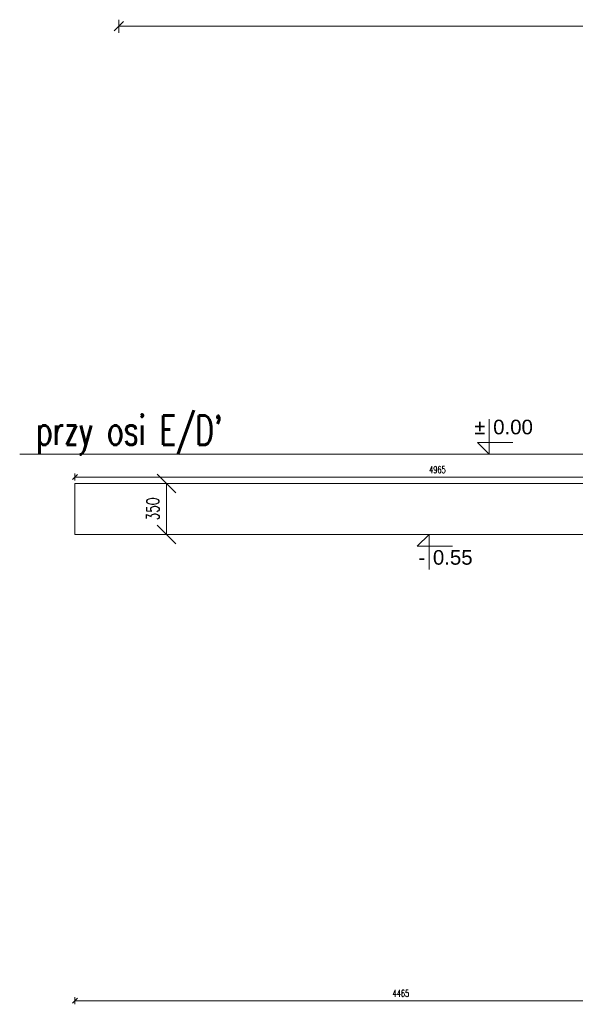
# Model space of a CAD drawing. Extents: x 40861 to 114399, y -71497 to -5875.
# Tile 11 of 45: x 74660 to 78465, y -55060 to -48314. Entities that reach past the tile are written whole.
import ezdxf
from ezdxf.enums import TextEntityAlignment as Align

# ---------------------------------------------------------------- set-up
doc = ezdxf.new("R2010")
doc.units = 0
doc.header["$LTSCALE"] = 10
doc.header["$MEASUREMENT"] = 0
doc.linetypes.add('HIDDEN', pattern=[0.375, 0.25, -0.125])
doc.layers.add('AutoCAD_Structural_Detailing_symbole graficzne', color=7, linetype='Continuous')
for name, color, linetype, lineweight in [('P-Linia4', 253, 'Continuous', 5), ('P-Opis fundamenty', 193, 'Continuous', 9), ('P-Przerywana', 13, 'HIDDEN', 9), ('P-Wymiar', 254, 'Continuous', 9)]:
    doc.layers.add(name, color=color, linetype=linetype, lineweight=lineweight)
doc.styles.add('ROMANS', font='romans.shx', dxfattribs={"width": 0.7})
doc.styles.add('style1', font='arial.ttf')
doc.dimstyles.new('A25', dxfattribs={"dimscale": 27, "dimtxt": 1.75, "dimasz": 0.05, "dimexe": 0, "dimexo": 0, "dimgap": 1, "dimtad": 1, "dimdec": 4, "dimrnd": 1, "dimdsep": 46, "dimtxsty": 'ROMANS', "dimblk": '[[[[[[[[', "dimcen": 2, "dimdle": 2, "dimse1": 1, "dimse2": 1, "dimclrd": 256, "dimclrt": 1, "dimadec": 0, "dimazin": 0, "dimtfac": 1, "dimtdec": 4, "dimtix": 1, "dimtmove": 2, "dimatfit": 3, "dimldrblk": '[[[[[[[[', "dimfxl": 0, "dimtvp": 0.6, "dimtolj": 1, "dimlwd": -1, "dimarcsym": 0})
doc.dimstyles.new('A50', dxfattribs={"dimscale": 50, "dimtxt": 1.75, "dimasz": 0.1, "dimexe": 0, "dimexo": 0, "dimgap": 1, "dimtad": 1, "dimdec": 4, "dimrnd": 0.1, "dimdsep": 46, "dimtxsty": 'ROMANS', "dimblk": '[[[[[[[[', "dimcen": 2, "dimdle": 2, "dimse1": 1, "dimse2": 1, "dimclrd": 256, "dimclrt": 1, "dimadec": 0, "dimazin": 0, "dimtfac": 1, "dimtdec": 4, "dimtix": 1, "dimtmove": 2, "dimatfit": 3, "dimldrblk": '[[[[[[[[', "dimfxl": 1, "dimtvp": 0.6, "dimtolj": 1, "dimlwd": -1, "dimarcsym": 0})

# ---------------------------------------------------------------- blocks, each defined once
blk = doc.blocks.new('[[[[[[[[')
at = {"layer": 'P-Wymiar'}
for p, q in [((0, 18), (0, -18)), ((-12.7, -12.7), (12.7, 12.7)), ((0, 0), (-4.6, 0))]:
    blk.add_line(p, q, dxfattribs=at)
blk = doc.blocks.new('*D218')
at = {"layer": 'Defpoints', "color": 0, "transparency": 16777216}
for p in [(4928.7, 3072.5), (-9021.2, 2322.5), (4928.7, 1588.3)]:
    blk.add_point(p, dxfattribs=at)
at = {"layer": 'P-Wymiar', "transparency": 16777216}
blk.add_line((-9018.7, 1588.3), (4926.2, 1588.3), dxfattribs=at)
at = {"layer": 'P-Wymiar', "transparency": 16777216, "xscale": 2.5, "yscale": 2.5, "zscale": 2.5, "rotation": 180}
blk.add_blockref('[[[[[[[[', (-9021.2, 1588.3), dxfattribs=at)
at = {"layer": 'P-Wymiar', "transparency": 16777216, "xscale": 2.5, "yscale": 2.5, "zscale": 2.5}
blk.add_blockref('[[[[[[[[', (4928.7, 1588.3), dxfattribs=at)
at = {"layer": 'P-Wymiar', "color": 1, "transparency": 16777216, "insert": (-2046.3, 1683), "char_height": 87.5, "attachment_point": 5, "style": 'ROMANS'}
blk.add_mtext('\\A1;13950', dxfattribs=at)
blk = doc.blocks.new('*D559')
at = {"layer": 'Defpoints', "color": 0}
for p in [(75665.4, -51491.5), (75699.2, -51491.5), (75699.2, -51841.5)]:
    blk.add_point(p, dxfattribs=at)
at = {"layer": 'P-Opis fundamenty', "transparency": 16777216}
blk.add_line((75665.4, -51836.5), (75665.4, -51496.5), dxfattribs=at)
at = {"layer": 'P-Opis fundamenty', "transparency": 16777216, "xscale": 5, "yscale": 5, "zscale": 5}
for p, rotation in [((75665.4, -51491.5), 90), ((75665.4, -51841.5), 270)]:
    blk.add_blockref('[[[[[[[[', p, dxfattribs=dict(at, rotation=rotation))
at = {"layer": 'P-Opis fundamenty', "color": 1, "transparency": 16777216, "insert": (75571.7, -51666.5), "char_height": 87.5, "attachment_point": 5, "rotation": 90, "style": 'ROMANS'}
blk.add_mtext('\\A1;350', dxfattribs=at)
blk = doc.blocks.new('*D560')
at = {"layer": 'Defpoints', "color": 0}
for p in [(75038, -51841.5), (79503, -51841.5), (79503, -55035.7)]:
    blk.add_point(p, dxfattribs=at)
at = {"layer": 'P-Wymiar', "transparency": 16777216}
blk.add_line((75039.4, -55035.7), (79501.7, -55035.7), dxfattribs=at)
at = {"layer": 'P-Wymiar', "transparency": 16777216, "xscale": 1.35, "yscale": 1.35, "zscale": 1.35, "rotation": 180}
blk.add_blockref('[[[[[[[[', (75038, -55035.7), dxfattribs=at)
at = {"layer": 'P-Wymiar', "transparency": 16777216, "xscale": 1.35, "yscale": 1.35, "zscale": 1.35}
blk.add_blockref('[[[[[[[[', (79503, -55035.7), dxfattribs=at)
at = {"layer": 'P-Wymiar', "color": 1, "transparency": 16777216, "insert": (77270.5, -54985), "char_height": 47.25, "attachment_point": 5, "style": 'ROMANS'}
blk.add_mtext('\\A1;4465', dxfattribs=at)
blk = doc.blocks.new('*D574')
at = {"layer": 'Defpoints', "color": 0}
for p in [(75038, -51447.4), (75038, -51491.5), (80003, -51491.5)]:
    blk.add_point(p, dxfattribs=at)
at = {"layer": 'P-Wymiar', "transparency": 16777216}
blk.add_line((80001.7, -51447.4), (75039.4, -51447.4), dxfattribs=at)
at = {"layer": 'P-Wymiar', "transparency": 16777216, "xscale": 1.35, "yscale": 1.35, "zscale": 1.35, "rotation": 180}
blk.add_blockref('[[[[[[[[', (75038, -51447.4), dxfattribs=at)
at = {"layer": 'P-Wymiar', "transparency": 16777216, "xscale": 1.35, "yscale": 1.35, "zscale": 1.35}
blk.add_blockref('[[[[[[[[', (80003, -51447.4), dxfattribs=at)
at = {"layer": 'P-Wymiar', "color": 1, "transparency": 16777216, "insert": (77520.5, -51396.7), "char_height": 47.25, "attachment_point": 5, "style": 'ROMANS'}
blk.add_mtext('\\A1;4965', dxfattribs=at)
blk = doc.blocks.new('A$C28E523AC')
at = {"layer": 'P-Wymiar'}
dim = blk.add_linear_dim(base=(4928.73083, 1588.26746), p1=(-9021.23297, 2322.50528), p2=(4928.73083, 3072.50528), dimstyle='A50', dxfattribs=at)
dim.commit()
dim.dimension.update_dxf_attribs({"geometry": '*D218', "text_midpoint": (-2046.25107, 1682.97244)})

msp = doc.modelspace()

# ---------------------------------------------------------------- linework, layer by layer
at = {"layer": 'AutoCAD_Structural_Detailing_symbole graficzne', "color": 1, "lineweight": 0}
for p, q in [((77875.91259, -51291.51672), (77875.91259, -51051.51672)), ((78035.91259, -51211.51672), (77795.91259, -51211.51672)), ((77795.91259, -51211.51672), (77875.91259, -51291.51672)), ((77995.91259, -51291.51672), (77755.91259, -51291.51672)), ((77583.00379, -51841.51672), (77343.00379, -51841.51672)), ((77383.00379, -51921.51672), (77463.00379, -51841.51672)), ((77463.00379, -51841.51672), (77463.00379, -52081.51672)), ((77623.00379, -51921.51672), (77383.00379, -51921.51672))]:
    msp.add_line(p, q, dxfattribs=at)
at = {"layer": 'P-Opis fundamenty', "color": 2}
msp.add_lwpolyline([(89658.00747, -53841.51672), (81503.00747, -53841.51672), (81503.00747, -53441.51672), (81503.00747, -53441.51672), (81503.00747, -53041.51672), (81503.00747, -53041.51672), (81503.00747, -52641.51672), (81503.00747, -52641.51672), (81503.00747, -52241.51672), (81503.00747, -52241.51672), (81503.00747, -51841.51672), (80003.00747, -51841.51672), (80003.00747, -51491.51672), (75038.00881, -51491.51672)], dxfattribs=at)
at = {"layer": 'P-Opis fundamenty', "color": 1}
msp.add_lwpolyline([(75038.00881, -51491.51672), (75038.00881, -51841.51672), (79503.00747, -51841.51672), (79503.00747, -52241.51672), (81203.00747, -52241.51672), (81203.00747, -54241.51672), (83003.00747, -54241.51672)], dxfattribs=at)
at = {"layer": 'P-Przerywana', "color": 84, "true_color": 0x269900}
msp.add_lwpolyline([(74660.16147, -51291.51672), (89627.90765, -51291.51672)], dxfattribs=at)

# ---------------------------------------------------------------- block references
at = {"layer": 'P-Wymiar'}
msp.add_blockref('A$C28E523AC', (84360.55668, -49947.57917), dxfattribs=at)

# ---------------------------------------------------------------- texts
at = {"layer": 'AutoCAD_Structural_Detailing_symbole graficzne', "color": 2, "style": 'style1'}
msp.add_text('±', height=100, dxfattribs=at).set_placement((77849.24592, -51184.85005), align=Align.BOTTOM_RIGHT)
msp.add_text('0.00 ', height=100, dxfattribs=at).set_placement((77902.57926, -51184.85005), align=Align.BOTTOM_LEFT)
msp.add_text('-', height=100, dxfattribs=at).set_placement((77436.33712, -51948.18339), align=Align.TOP_RIGHT)
msp.add_text('0.55 ', height=100, dxfattribs=at).set_placement((77489.67045, -51948.18339), align=Align.TOP_LEFT)
at = {"layer": 'P-Linia4', "color": 6, "lineweight": 30, "insert": (74771.94587, -51027.05044), "char_height": 200, "attachment_point": 1, "style": 'ROMANS'}
msp.add_mtext_dynamic_manual_height_columns("przy osi E/D'", width=1808.8876152, gutter_width=62.5, heights=[0], dxfattribs=at)

# ---------------------------------------------------------------- dimensions: what is measured, and where the dimension line sits
at = {"layer": 'P-Opis fundamenty'}
dim = msp.add_linear_dim(base=(75665.41453, -51491.51672), p1=(75699.16804, -51841.51672), p2=(75699.16804, -51491.51672), angle=90, dimstyle='A50', dxfattribs=at)
dim.commit()
dim.dimension.update_dxf_attribs({"geometry": '*D559', "text_midpoint": (75571.66453, -51666.51672)})
at = {"layer": 'P-Wymiar'}
for base, p1, p2, picture, middle in [((75038.00881, -51447.35823), (80003.00747, -51491.51672), (75038.00881, -51491.51672), '*D574', (77520.50814, -51396.73323)), ((79503.00747, -55035.67099), (75038.00881, -51841.51672), (79503.00747, -51841.51672), '*D560', (77270.50814, -54985.04599))]:
    dim = msp.add_linear_dim(base=base, p1=p1, p2=p2, dimstyle='A25', dxfattribs=at)
    dim.commit()
    dim.dimension.update_dxf_attribs({"geometry": picture, "text_midpoint": middle})

doc.saveas('drawing.dxf')
